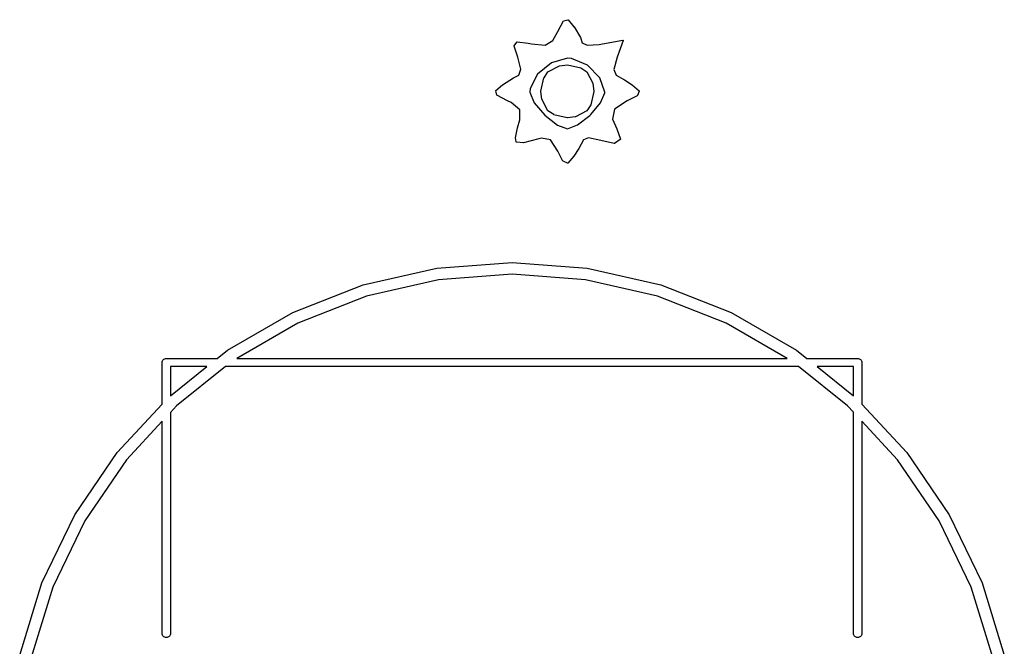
# Model space of a CAD drawing. Extents: x 3.09 to 8.99, y -6.18 to -2.41.
# Tile 20 of 119: x 4.07 to 4.63, y -3.76 to -3.4. Entities that reach past the tile are written whole.
import ezdxf

# ---------------------------------------------------------------- set-up
doc = ezdxf.new("R2010")
doc.units = 0
doc.header["$MEASUREMENT"] = 0
doc.layers.add('BLACK', color=7, linetype='CONTINUOUS')

msp = doc.modelspace()

# ---------------------------------------------------------------- linework, layer by layer
at = {"layer": 'BLACK', "linetype": 'CONTINUOUS'}
for p, q in [((4.37623, -3.40915), (4.37938, -3.40305)), ((4.37938, -3.40304), (4.37939, -3.40303)), ((4.37938, -3.40305), (4.37938, -3.40304)), ((4.37938, -3.40305), (4.37938, -3.40305)), ((4.37939, -3.40302), (4.3794, -3.40301)), ((4.37939, -3.40303), (4.37939, -3.40302)), ((4.3794, -3.40301), (4.37941, -3.40301)), ((4.37941, -3.40301), (4.37941, -3.403)), ((4.37941, -3.403), (4.37942, -3.403)), ((4.37942, -3.403), (4.37943, -3.40299)), ((4.37943, -3.40299), (4.37943, -3.40298)), ((4.37943, -3.40298), (4.37944, -3.40298)), ((4.37944, -3.40298), (4.37945, -3.40297)), ((4.37945, -3.40297), (4.37946, -3.40297)), ((4.37946, -3.40297), (4.37947, -3.40296)), ((4.37947, -3.40296), (4.37947, -3.40296)), ((4.37947, -3.40296), (4.37948, -3.40296)), ((4.37948, -3.40296), (4.3795, -3.40295)), ((4.3795, -3.40295), (4.3795, -3.40295)), ((4.3795, -3.40295), (4.37951, -3.40295)), ((4.37951, -3.40295), (4.38195, -3.40239)), ((4.38195, -3.40239), (4.38196, -3.40239)), ((4.38196, -3.40239), (4.38197, -3.40239)), ((4.38197, -3.40239), (4.38198, -3.40238)), ((4.38198, -3.40238), (4.38199, -3.40238)), ((4.38199, -3.40238), (4.382, -3.40238)), ((4.382, -3.40238), (4.38201, -3.40238)), ((4.38201, -3.40238), (4.38202, -3.40238)), ((4.38202, -3.40238), (4.38202, -3.40238)), ((4.38202, -3.40238), (4.38203, -3.40239)), ((4.38203, -3.40239), (4.38204, -3.40239)), ((4.38204, -3.40239), (4.38205, -3.40239)), ((4.38205, -3.40239), (4.38206, -3.40239)), ((4.38206, -3.40239), (4.38207, -3.4024)), ((4.38207, -3.4024), (4.38208, -3.4024)), ((4.38208, -3.4024), (4.38209, -3.4024)), ((4.38209, -3.4024), (4.3821, -3.40241)), ((4.3821, -3.40241), (4.3821, -3.40241)), ((4.3821, -3.40241), (4.38211, -3.40242)), ((4.38211, -3.40242), (4.38212, -3.40243)), ((4.38212, -3.40243), (4.38213, -3.40243)), ((4.38213, -3.40243), (4.38214, -3.40244)), ((4.38214, -3.40244), (4.38214, -3.40245)), ((4.38214, -3.40245), (4.38215, -3.40245)), ((4.38215, -3.40245), (4.38544, -3.40638)), ((4.37339, -3.41431), (4.37623, -3.40915)), ((4.38544, -3.40638), (4.38545, -3.40638)), ((4.38545, -3.40638), (4.38545, -3.40639)), ((4.38545, -3.40639), (4.38546, -3.4064)), ((4.38546, -3.4064), (4.38915, -3.41252)), ((4.3512, -3.41738), (4.35121, -3.41737)), ((4.35121, -3.41739), (4.3512, -3.41738)), ((4.35121, -3.41733), (4.35122, -3.41732)), ((4.35121, -3.41734), (4.35121, -3.41733)), ((4.35121, -3.41736), (4.35121, -3.41734)), ((4.35121, -3.41734), (4.35121, -3.41734)), ((4.35121, -3.41737), (4.35121, -3.41736)), ((4.35121, -3.41737), (4.35121, -3.41737)), ((4.35121, -3.41741), (4.35121, -3.41739)), ((4.35122, -3.4173), (4.35123, -3.41729)), ((4.35122, -3.41731), (4.35122, -3.4173)), ((4.35122, -3.41732), (4.35122, -3.41731)), ((4.35123, -3.41728), (4.35124, -3.41727)), ((4.35123, -3.41729), (4.35123, -3.41728)), ((4.35124, -3.41727), (4.35268, -3.41515)), ((4.35268, -3.41515), (4.35268, -3.41514)), ((4.35268, -3.41514), (4.35269, -3.41514)), ((4.35269, -3.41514), (4.3527, -3.41513)), ((4.3527, -3.41513), (4.3527, -3.41512)), ((4.3527, -3.41512), (4.35271, -3.41512)), ((4.35271, -3.41512), (4.35272, -3.41511)), ((4.35272, -3.41511), (4.35272, -3.4151)), ((4.35272, -3.4151), (4.35273, -3.4151)), ((4.35273, -3.4151), (4.35274, -3.41509)), ((4.35274, -3.41509), (4.35275, -3.41509)), ((4.35275, -3.41509), (4.35276, -3.41508)), ((4.35276, -3.41508), (4.35277, -3.41508)), ((4.35277, -3.41508), (4.35277, -3.41507)), ((4.35277, -3.41507), (4.35278, -3.41507)), ((4.35278, -3.41507), (4.35279, -3.41507)), ((4.35279, -3.41507), (4.3528, -3.41507)), ((4.3528, -3.41507), (4.35281, -3.41506)), ((4.35281, -3.41506), (4.35282, -3.41506)), ((4.35282, -3.41506), (4.35283, -3.41506)), ((4.35283, -3.41506), (4.35284, -3.41506)), ((4.35284, -3.41506), (4.35285, -3.41506)), ((4.35285, -3.41506), (4.35286, -3.41506)), ((4.35286, -3.41506), (4.35287, -3.41506)), ((4.35287, -3.41506), (4.35922, -3.41579)), ((4.35922, -3.41579), (4.35922, -3.41579)), ((4.35922, -3.41579), (4.35923, -3.41579)), ((4.35923, -3.41579), (4.35923, -3.41579)), ((4.35923, -3.41579), (4.36107, -3.41614)), ((4.36107, -3.41614), (4.369, -3.41688)), ((4.369, -3.41688), (4.37339, -3.41431)), ((4.38915, -3.41252), (4.38915, -3.41252)), ((4.38915, -3.41252), (4.38915, -3.41253)), ((4.38915, -3.41253), (4.38915, -3.41253)), ((4.38915, -3.41253), (4.38916, -3.41254)), ((4.38916, -3.41254), (4.38916, -3.41256)), ((4.38916, -3.41256), (4.38916, -3.41256)), ((4.38916, -3.41256), (4.38917, -3.41256)), ((4.38917, -3.41256), (4.39016, -3.41565)), ((4.39016, -3.41565), (4.3929, -3.41691)), ((4.3929, -3.41691), (4.3999, -3.41654)), ((4.3999, -3.41654), (4.4017, -3.41624)), ((4.4017, -3.41624), (4.41342, -3.41404)), ((4.41364, -3.4143), (4.41004, -3.42377)), ((4.41342, -3.41404), (4.41343, -3.41404)), ((4.41343, -3.41404), (4.41344, -3.41404)), ((4.41344, -3.41404), (4.41346, -3.41404)), ((4.41346, -3.41404), (4.41346, -3.41404)), ((4.41346, -3.41404), (4.41346, -3.41404)), ((4.41346, -3.41404), (4.41348, -3.41404)), ((4.41348, -3.41404), (4.41349, -3.41404)), ((4.41349, -3.41404), (4.4135, -3.41404)), ((4.4135, -3.41404), (4.4135, -3.41404)), ((4.4135, -3.41404), (4.41352, -3.41405)), ((4.41352, -3.41405), (4.41353, -3.41405)), ((4.41353, -3.41405), (4.41353, -3.41405)), ((4.41353, -3.41405), (4.41354, -3.41405)), ((4.41354, -3.41405), (4.41355, -3.41406)), ((4.41355, -3.41406), (4.41356, -3.41407)), ((4.41356, -3.41407), (4.41357, -3.41407)), ((4.41357, -3.41407), (4.41357, -3.41407)), ((4.41357, -3.41407), (4.41358, -3.41408)), ((4.41358, -3.41408), (4.4136, -3.41409)), ((4.4136, -3.41409), (4.4136, -3.4141)), ((4.4136, -3.4141), (4.4136, -3.4141)), ((4.4136, -3.4141), (4.41361, -3.41411)), ((4.41361, -3.41411), (4.41362, -3.41412)), ((4.41362, -3.41412), (4.41362, -3.41412)), ((4.41362, -3.41412), (4.41363, -3.41413)), ((4.41363, -3.41413), (4.41363, -3.41414)), ((4.41363, -3.41414), (4.41364, -3.41415)), ((4.41364, -3.41415), (4.41364, -3.41416)), ((4.41364, -3.41416), (4.41364, -3.41416)), ((4.41364, -3.41416), (4.41365, -3.41418)), ((4.41365, -3.41429), (4.41364, -3.4143)), ((4.41365, -3.41418), (4.41365, -3.41419)), ((4.41365, -3.41419), (4.41365, -3.4142)), ((4.41365, -3.4142), (4.41365, -3.4142)), ((4.41365, -3.4142), (4.41365, -3.41421)), ((4.41365, -3.41421), (4.41366, -3.41423)), ((4.41366, -3.41424), (4.41365, -3.41425)), ((4.41365, -3.41425), (4.41365, -3.41427)), ((4.41365, -3.41427), (4.41365, -3.41427)), ((4.41365, -3.41427), (4.41365, -3.41428)), ((4.41365, -3.41428), (4.41365, -3.41429)), ((4.41366, -3.41423), (4.41366, -3.41423)), ((4.41366, -3.41423), (4.41366, -3.41424)), ((4.35121, -3.41742), (4.35121, -3.41741)), ((4.35121, -3.41741), (4.35121, -3.41741)), ((4.35121, -3.41743), (4.35121, -3.41742)), ((4.35121, -3.41744), (4.35121, -3.41743)), ((4.35121, -3.41745), (4.35121, -3.41744)), ((4.35329, -3.42377), (4.35121, -3.41745)), ((4.355, -3.4307), (4.35329, -3.42377)), ((4.37253, -3.42699), (4.36467, -3.43346)), ((4.38169, -3.42437), (4.37253, -3.42699)), ((4.37714, -3.4288), (4.38164, -3.42814)), ((4.38164, -3.42814), (4.38164, -3.42814)), ((4.38164, -3.42814), (4.38166, -3.42814)), ((4.38166, -3.42814), (4.38167, -3.42814)), ((4.38167, -3.42814), (4.38168, -3.42814)), ((4.38168, -3.42814), (4.38168, -3.42814)), ((4.38168, -3.42814), (4.3817, -3.42814)), ((4.38409, -3.42457), (4.38169, -3.42437)), ((4.3817, -3.42814), (4.38171, -3.42814)), ((4.38171, -3.42814), (4.38936, -3.42995)), ((4.39313, -3.42844), (4.38409, -3.42457)), ((4.40025, -3.43558), (4.39313, -3.42844)), ((4.41004, -3.42377), (4.40832, -3.43092)), ((4.35081, -3.43559), (4.35385, -3.43408)), ((4.35385, -3.43408), (4.355, -3.4307)), ((4.36467, -3.43346), (4.36042, -3.44166)), ((4.36831, -3.43558), (4.3705, -3.43223)), ((4.3705, -3.43222), (4.37051, -3.43221)), ((4.3705, -3.43223), (4.3705, -3.43222)), ((4.37051, -3.43221), (4.37052, -3.43221)), ((4.37052, -3.4322), (4.37053, -3.43219)), ((4.37052, -3.43221), (4.37052, -3.4322)), ((4.37053, -3.43219), (4.37054, -3.43219)), ((4.37054, -3.43218), (4.37055, -3.43217)), ((4.37054, -3.43219), (4.37054, -3.43218)), ((4.37055, -3.43217), (4.37056, -3.43217)), ((4.37056, -3.43217), (4.37057, -3.43216)), ((4.37057, -3.43216), (4.37058, -3.43216)), ((4.37058, -3.43216), (4.37708, -3.42882)), ((4.37708, -3.42882), (4.37709, -3.42881)), ((4.37708, -3.42882), (4.37708, -3.42882)), ((4.37709, -3.42881), (4.3771, -3.42881)), ((4.3771, -3.42881), (4.37711, -3.42881)), ((4.37711, -3.42881), (4.37711, -3.4288)), ((4.37711, -3.4288), (4.37713, -3.4288)), ((4.37713, -3.4288), (4.37714, -3.4288)), ((4.38936, -3.42995), (4.38936, -3.42995)), ((4.38936, -3.42995), (4.38938, -3.42995)), ((4.38938, -3.42995), (4.38939, -3.42996)), ((4.38939, -3.42996), (4.38939, -3.42996)), ((4.38939, -3.42996), (4.3894, -3.42996)), ((4.3894, -3.42996), (4.38941, -3.42997)), ((4.38941, -3.42997), (4.38942, -3.42997)), ((4.38942, -3.42997), (4.39277, -3.43217)), ((4.39277, -3.43217), (4.39278, -3.43217)), ((4.39278, -3.43217), (4.39279, -3.43218)), ((4.39279, -3.43218), (4.39279, -3.43218)), ((4.39279, -3.43218), (4.3928, -3.43219)), ((4.3928, -3.43219), (4.39281, -3.43219)), ((4.39281, -3.43219), (4.39281, -3.4322)), ((4.39281, -3.4322), (4.39282, -3.43221)), ((4.39282, -3.43221), (4.39283, -3.43222)), ((4.39283, -3.43222), (4.39283, -3.43222)), ((4.39283, -3.43222), (4.39284, -3.43223)), ((4.39284, -3.43223), (4.39284, -3.43224)), ((4.39284, -3.43224), (4.39618, -3.43874)), ((4.40832, -3.43092), (4.40948, -3.43408)), ((4.40948, -3.43408), (4.41436, -3.43669)), ((4.34082, -3.44283), (4.34455, -3.43968)), ((4.34455, -3.43968), (4.34456, -3.43967)), ((4.34455, -3.43968), (4.34455, -3.43968)), ((4.34456, -3.43967), (4.34457, -3.43966)), ((4.34457, -3.43966), (4.35079, -3.4356)), ((4.35079, -3.4356), (4.3508, -3.43559)), ((4.35079, -3.4356), (4.35079, -3.4356)), ((4.3508, -3.43559), (4.35081, -3.43559)), ((4.36648, -3.44329), (4.36828, -3.43564)), ((4.36828, -3.43564), (4.36829, -3.43562)), ((4.36828, -3.43564), (4.36828, -3.43564)), ((4.36829, -3.4356), (4.3683, -3.43559)), ((4.36829, -3.43561), (4.36829, -3.4356)), ((4.36829, -3.43562), (4.36829, -3.43561)), ((4.36829, -3.43561), (4.36829, -3.43561)), ((4.3683, -3.43559), (4.36831, -3.43558)), ((4.39618, -3.43874), (4.39618, -3.43874)), ((4.39618, -3.43874), (4.39619, -3.43876)), ((4.39619, -3.43876), (4.39619, -3.43877)), ((4.39619, -3.43877), (4.39619, -3.43877)), ((4.39619, -3.43877), (4.3962, -3.43878)), ((4.3962, -3.43878), (4.3962, -3.43879)), ((4.3962, -3.43879), (4.3962, -3.4388)), ((4.3962, -3.4388), (4.39686, -3.4433)), ((4.40313, -3.44388), (4.40025, -3.43558)), ((4.41436, -3.43669), (4.41436, -3.43669)), ((4.41436, -3.43669), (4.41437, -3.43669)), ((4.41437, -3.43669), (4.41437, -3.4367)), ((4.41437, -3.4367), (4.41877, -3.43966)), ((4.41877, -3.43966), (4.41877, -3.43967)), ((4.41877, -3.43967), (4.41878, -3.43967)), ((4.41878, -3.43967), (4.41879, -3.43968)), ((4.41879, -3.43968), (4.4227, -3.4431)), ((4.34075, -3.44294), (4.34076, -3.44293)), ((4.34075, -3.44295), (4.34075, -3.44294)), ((4.34075, -3.44296), (4.34075, -3.44295)), ((4.34075, -3.44297), (4.34075, -3.44296)), ((4.34075, -3.44298), (4.34075, -3.44297)), ((4.34075, -3.44299), (4.34075, -3.44298)), ((4.34075, -3.443), (4.34075, -3.44299)), ((4.34075, -3.44301), (4.34075, -3.443)), ((4.34075, -3.44302), (4.34075, -3.44301)), ((4.34076, -3.44302), (4.34075, -3.44302)), ((4.34076, -3.4429), (4.34077, -3.44289)), ((4.34076, -3.44291), (4.34076, -3.4429)), ((4.34076, -3.44292), (4.34076, -3.44291)), ((4.34076, -3.44293), (4.34076, -3.44292)), ((4.34095, -3.44389), (4.34076, -3.44302)), ((4.34077, -3.44289), (4.34078, -3.44288)), ((4.34077, -3.44289), (4.34077, -3.44289)), ((4.34078, -3.44287), (4.34079, -3.44286)), ((4.34078, -3.44288), (4.34078, -3.44287)), ((4.34079, -3.44286), (4.34079, -3.44285)), ((4.34079, -3.44285), (4.3408, -3.44285)), ((4.3408, -3.44285), (4.34081, -3.44284)), ((4.34081, -3.44284), (4.34081, -3.44283)), ((4.34081, -3.44283), (4.34082, -3.44283)), ((4.34095, -3.4439), (4.34095, -3.44389)), ((4.3413, -3.44548), (4.34095, -3.4439)), ((4.3413, -3.44549), (4.3413, -3.44548)), ((4.34131, -3.44549), (4.3413, -3.44549)), ((4.34131, -3.44551), (4.34131, -3.44549)), ((4.34131, -3.44552), (4.34131, -3.44551)), ((4.34132, -3.44552), (4.34131, -3.44552)), ((4.34132, -3.44553), (4.34132, -3.44552)), ((4.34133, -3.44554), (4.34132, -3.44553)), ((4.34133, -3.44555), (4.34133, -3.44554)), ((4.34134, -3.44556), (4.34133, -3.44555)), ((4.36042, -3.44166), (4.3602, -3.44382)), ((4.3602, -3.44382), (4.36271, -3.44989)), ((4.36647, -3.4433), (4.36648, -3.44329)), ((4.36647, -3.44332), (4.36647, -3.4433)), ((4.36647, -3.44333), (4.36647, -3.44332)), ((4.36647, -3.44332), (4.36647, -3.44332)), ((4.36647, -3.44334), (4.36647, -3.44333)), ((4.36647, -3.44336), (4.36647, -3.44334)), ((4.36713, -3.44786), (4.36647, -3.44336)), ((4.36647, -3.44336), (4.36647, -3.44336)), ((4.39686, -3.44338), (4.39505, -3.45103)), ((4.39686, -3.4433), (4.39686, -3.44331)), ((4.39686, -3.44331), (4.39686, -3.44332)), ((4.39686, -3.44332), (4.39686, -3.44334)), ((4.39686, -3.44334), (4.39686, -3.44334)), ((4.39686, -3.44334), (4.39686, -3.44335)), ((4.39686, -3.44335), (4.39686, -3.44336)), ((4.39686, -3.44336), (4.39686, -3.44338)), ((4.40055, -3.44985), (4.40312, -3.44419)), ((4.40312, -3.44419), (4.40313, -3.44388)), ((4.42275, -3.44333), (4.42167, -3.44578)), ((4.4227, -3.4431), (4.4227, -3.44311)), ((4.4227, -3.44311), (4.42271, -3.44311)), ((4.42271, -3.44311), (4.42272, -3.44312)), ((4.42272, -3.44312), (4.42272, -3.44313)), ((4.42272, -3.44313), (4.42273, -3.44313)), ((4.42273, -3.44313), (4.42273, -3.44314)), ((4.42273, -3.44314), (4.42274, -3.44315)), ((4.42274, -3.44315), (4.42274, -3.44316)), ((4.42274, -3.44316), (4.42275, -3.44317)), ((4.42275, -3.44317), (4.42275, -3.44318)), ((4.42275, -3.44318), (4.42276, -3.44318)), ((4.42276, -3.44332), (4.42275, -3.44332)), ((4.42275, -3.44332), (4.42275, -3.44333)), ((4.42276, -3.44318), (4.42276, -3.44319)), ((4.42276, -3.44319), (4.42276, -3.4432)), ((4.42276, -3.4432), (4.42276, -3.44321)), ((4.42276, -3.44321), (4.42277, -3.44322)), ((4.42277, -3.44329), (4.42276, -3.4433)), ((4.42276, -3.4433), (4.42276, -3.44331)), ((4.42276, -3.44331), (4.42276, -3.44332)), ((4.42277, -3.44322), (4.42277, -3.44323)), ((4.42277, -3.44323), (4.42277, -3.44324)), ((4.42277, -3.44324), (4.42277, -3.44325)), ((4.42277, -3.44325), (4.42277, -3.44326)), ((4.42277, -3.44326), (4.42277, -3.44327)), ((4.42277, -3.44327), (4.42277, -3.44328)), ((4.42277, -3.44328), (4.42277, -3.44329)), ((4.34135, -3.44557), (4.34134, -3.44556)), ((4.34134, -3.44556), (4.34134, -3.44556)), ((4.34136, -3.44558), (4.34135, -3.44557)), ((4.34137, -3.44559), (4.34136, -3.44558)), ((4.34136, -3.44558), (4.34136, -3.44558)), ((4.34138, -3.4456), (4.34137, -3.44559)), ((4.34139, -3.4456), (4.34138, -3.4456)), ((4.3414, -3.44561), (4.34139, -3.4456)), ((4.34749, -3.44877), (4.3414, -3.44561)), ((4.3414, -3.44561), (4.3414, -3.44561)), ((4.3414, -3.44561), (4.3414, -3.44561)), ((4.3475, -3.44877), (4.34749, -3.44877)), ((4.34749, -3.44877), (4.34749, -3.44877)), ((4.34749, -3.44877), (4.34749, -3.44877)), ((4.34958, -3.44979), (4.3475, -3.44877)), ((4.35452, -3.45401), (4.34958, -3.44979)), ((4.36271, -3.44989), (4.36873, -3.45694)), ((4.36714, -3.44787), (4.36713, -3.44786)), ((4.36714, -3.44789), (4.36714, -3.44787)), ((4.36714, -3.4479), (4.36714, -3.44789)), ((4.36714, -3.44789), (4.36714, -3.44789)), ((4.36715, -3.44791), (4.36714, -3.4479)), ((4.36715, -3.44792), (4.36715, -3.44791)), ((4.37049, -3.45442), (4.36715, -3.44792)), ((4.36715, -3.44792), (4.36715, -3.44792)), ((4.39503, -3.45109), (4.39283, -3.45444)), ((4.39501, -3.45669), (4.40055, -3.44985)), ((4.39504, -3.45107), (4.39503, -3.45108)), ((4.39503, -3.45108), (4.39503, -3.45109)), ((4.39505, -3.45104), (4.39504, -3.45106)), ((4.39504, -3.45106), (4.39504, -3.45106)), ((4.39504, -3.45106), (4.39504, -3.45107)), ((4.39505, -3.45103), (4.39505, -3.45103)), ((4.39505, -3.45103), (4.39505, -3.45104)), ((4.4159, -3.44875), (4.40861, -3.45356)), ((4.42157, -3.44587), (4.4159, -3.44875)), ((4.42158, -3.44587), (4.42157, -3.44587)), ((4.42159, -3.44587), (4.42158, -3.44587)), ((4.4216, -3.44586), (4.42159, -3.44587)), ((4.42161, -3.44585), (4.4216, -3.44586)), ((4.42162, -3.44584), (4.42161, -3.44585)), ((4.42161, -3.44585), (4.42161, -3.44585)), ((4.42163, -3.44583), (4.42162, -3.44584)), ((4.42164, -3.44582), (4.42163, -3.44583)), ((4.42163, -3.44583), (4.42163, -3.44583)), ((4.42165, -3.44581), (4.42164, -3.44581)), ((4.42164, -3.44581), (4.42164, -3.44582)), ((4.42166, -3.4458), (4.42165, -3.44581)), ((4.42167, -3.44578), (4.42166, -3.44578)), ((4.42166, -3.44578), (4.42166, -3.44579)), ((4.42166, -3.44579), (4.42166, -3.4458)), ((4.35447, -3.4597), (4.35452, -3.45401)), ((4.3705, -3.45443), (4.37049, -3.45442)), ((4.3705, -3.45444), (4.3705, -3.45443)), ((4.37051, -3.45445), (4.3705, -3.45444)), ((4.37051, -3.45446), (4.37051, -3.45445)), ((4.37052, -3.45446), (4.37051, -3.45446)), ((4.37053, -3.45447), (4.37052, -3.45446)), ((4.37053, -3.45448), (4.37053, -3.45447)), ((4.37054, -3.45448), (4.37053, -3.45448)), ((4.37055, -3.45449), (4.37054, -3.45448)), ((4.37056, -3.4545), (4.37055, -3.45449)), ((4.37391, -3.45669), (4.37056, -3.4545)), ((4.37056, -3.4545), (4.37056, -3.4545)), ((4.37392, -3.4567), (4.37391, -3.45669)), ((4.37393, -3.45671), (4.37392, -3.4567)), ((4.37394, -3.45671), (4.37393, -3.45671)), ((4.37396, -3.45671), (4.37394, -3.45671)), ((4.37394, -3.45671), (4.37394, -3.45671)), ((4.37397, -3.45672), (4.37396, -3.45671)), ((4.38162, -3.45852), (4.37397, -3.45672)), ((4.37397, -3.45672), (4.37397, -3.45672)), ((4.39276, -3.45451), (4.38626, -3.45785)), ((4.39277, -3.4545), (4.39276, -3.45451)), ((4.39278, -3.4545), (4.39277, -3.4545)), ((4.39279, -3.45449), (4.39278, -3.45449)), ((4.39278, -3.45449), (4.39278, -3.4545)), ((4.3928, -3.45448), (4.39279, -3.45449)), ((4.39281, -3.45447), (4.3928, -3.45448)), ((4.39282, -3.45446), (4.39281, -3.45447)), ((4.39281, -3.45447), (4.39281, -3.45447)), ((4.39283, -3.45444), (4.39282, -3.45445)), ((4.39282, -3.45445), (4.39282, -3.45446)), ((4.39283, -3.45444), (4.39283, -3.45444)), ((4.39444, -3.45724), (4.39501, -3.45669)), ((4.40861, -3.45356), (4.40742, -3.45927)), ((4.3532, -3.46423), (4.35447, -3.4597)), ((4.36873, -3.45694), (4.37596, -3.46266)), ((4.38164, -3.45853), (4.38162, -3.45852)), ((4.38165, -3.45853), (4.38164, -3.45853)), ((4.38166, -3.45853), (4.38165, -3.45853)), ((4.38168, -3.45853), (4.38166, -3.45853)), ((4.38166, -3.45853), (4.38166, -3.45853)), ((4.38169, -3.45853), (4.38168, -3.45853)), ((4.3817, -3.45853), (4.38169, -3.45853)), ((4.3862, -3.45787), (4.3817, -3.45853)), ((4.38621, -3.45786), (4.3862, -3.45787)), ((4.38622, -3.45786), (4.38621, -3.45786)), ((4.38623, -3.45786), (4.38622, -3.45786)), ((4.38624, -3.45785), (4.38623, -3.45786)), ((4.38623, -3.45786), (4.38623, -3.45786)), ((4.38626, -3.45785), (4.38624, -3.45785)), ((4.38626, -3.45785), (4.38626, -3.45785)), ((4.38741, -3.46261), (4.39444, -3.45724)), ((4.40742, -3.45927), (4.41001, -3.46476)), ((4.35192, -3.46996), (4.35319, -3.46424)), ((4.35319, -3.46424), (4.3532, -3.46424)), ((4.3532, -3.46424), (4.3532, -3.46423)), ((4.3532, -3.46423), (4.3532, -3.46423)), ((4.37596, -3.46266), (4.38167, -3.46479)), ((4.38167, -3.46479), (4.38741, -3.46261)), ((4.41001, -3.46476), (4.41001, -3.46476)), ((4.41001, -3.46476), (4.41001, -3.46477)), ((4.41001, -3.46477), (4.41002, -3.46478)), ((4.41002, -3.46478), (4.41197, -3.47066)), ((4.35192, -3.46997), (4.35192, -3.46996)), ((4.35192, -3.46996), (4.35192, -3.46996)), ((4.35192, -3.46998), (4.35192, -3.46997)), ((4.35192, -3.47), (4.35192, -3.46998)), ((4.35192, -3.47002), (4.35192, -3.47)), ((4.35192, -3.47), (4.35192, -3.47)), ((4.35192, -3.47), (4.35192, -3.47)), ((4.35192, -3.47003), (4.35192, -3.47002)), ((4.35192, -3.47004), (4.35192, -3.47003)), ((4.35245, -3.47229), (4.35192, -3.47004)), ((4.35192, -3.47004), (4.35192, -3.47004)), ((4.35192, -3.47004), (4.35192, -3.47004)), ((4.35245, -3.4723), (4.35245, -3.47229)), ((4.35246, -3.47231), (4.35245, -3.4723)), ((4.35246, -3.47232), (4.35246, -3.47231)), ((4.35246, -3.47233), (4.35246, -3.47232)), ((4.35247, -3.47233), (4.35246, -3.47233)), ((4.35247, -3.47234), (4.35247, -3.47233)), ((4.35248, -3.47235), (4.35247, -3.47234)), ((4.35248, -3.47236), (4.35248, -3.47235)), ((4.35249, -3.47237), (4.35248, -3.47236)), ((4.3525, -3.47238), (4.35249, -3.47237)), ((4.35249, -3.47237), (4.35249, -3.47237)), ((4.35251, -3.47239), (4.3525, -3.47238)), ((4.35251, -3.4724), (4.35251, -3.47239)), ((4.35252, -3.4724), (4.35251, -3.4724)), ((4.35253, -3.47241), (4.35252, -3.4724)), ((4.35254, -3.47241), (4.35253, -3.47241)), ((4.35255, -3.47242), (4.35254, -3.47241)), ((4.35256, -3.47243), (4.35255, -3.47242)), ((4.35255, -3.47242), (4.35255, -3.47242)), ((4.35257, -3.47243), (4.35256, -3.47243)), ((4.35258, -3.47243), (4.35257, -3.47243)), ((4.35259, -3.47244), (4.35258, -3.47243)), ((4.3526, -3.47244), (4.35259, -3.47244)), ((4.35261, -3.47244), (4.3526, -3.47244)), ((4.35262, -3.47244), (4.35261, -3.47244)), ((4.35263, -3.47244), (4.35262, -3.47244)), ((4.35262, -3.47244), (4.35262, -3.47244)), ((4.35653, -3.47277), (4.35263, -3.47244)), ((4.35654, -3.47277), (4.35653, -3.47277)), ((4.35655, -3.47277), (4.35654, -3.47277)), ((4.35656, -3.47277), (4.35655, -3.47277)), ((4.35657, -3.47277), (4.35656, -3.47277)), ((4.35658, -3.47276), (4.35657, -3.47277)), ((4.35659, -3.47276), (4.35658, -3.47276)), ((4.36533, -3.47053), (4.35659, -3.47276)), ((4.35659, -3.47276), (4.35659, -3.47276)), ((4.36692, -3.47013), (4.36533, -3.47053)), ((4.37206, -3.47116), (4.36692, -3.47013)), ((4.37623, -3.47752), (4.37206, -3.47116)), ((4.39092, -3.47114), (4.38831, -3.47602)), ((4.39374, -3.46992), (4.39092, -3.47114)), ((4.40074, -3.47152), (4.39374, -3.46992)), ((4.40843, -3.47318), (4.40074, -3.47152)), ((4.40074, -3.47152), (4.40074, -3.47152)), ((4.40074, -3.47152), (4.40074, -3.47152)), ((4.40845, -3.47318), (4.40843, -3.47318)), ((4.40843, -3.47318), (4.40843, -3.47318)), ((4.40843, -3.47318), (4.40843, -3.47318)), ((4.40846, -3.47319), (4.40845, -3.47318)), ((4.40847, -3.47319), (4.40846, -3.47319)), ((4.40849, -3.47319), (4.40847, -3.47319)), ((4.40847, -3.47319), (4.40847, -3.47319)), ((4.4085, -3.47318), (4.40849, -3.47319)), ((4.40851, -3.47318), (4.4085, -3.47318)), ((4.4085, -3.47318), (4.4085, -3.47318)), ((4.40852, -3.47318), (4.40851, -3.47318)), ((4.40854, -3.47317), (4.40852, -3.47318)), ((4.40856, -3.47316), (4.40854, -3.47317)), ((4.40854, -3.47317), (4.40854, -3.47317)), ((4.40854, -3.47317), (4.40854, -3.47317)), ((4.40857, -3.47316), (4.40856, -3.47316)), ((4.40858, -3.47315), (4.40857, -3.47316)), ((4.41189, -3.47089), (4.40858, -3.47315)), ((4.40858, -3.47315), (4.40858, -3.47315)), ((4.40858, -3.47315), (4.40858, -3.47315)), ((4.4119, -3.47088), (4.41189, -3.47089)), ((4.41191, -3.47087), (4.4119, -3.47088)), ((4.41192, -3.47086), (4.41191, -3.47087)), ((4.41191, -3.47087), (4.41191, -3.47087)), ((4.41193, -3.47085), (4.41192, -3.47086)), ((4.41194, -3.47084), (4.41193, -3.47085)), ((4.41193, -3.47085), (4.41193, -3.47085)), ((4.41195, -3.47083), (4.41194, -3.47084)), ((4.41196, -3.47081), (4.41195, -3.47082)), ((4.41195, -3.47082), (4.41195, -3.47083)), ((4.41197, -3.47079), (4.41196, -3.4708)), ((4.41196, -3.4708), (4.41196, -3.47081)), ((4.41196, -3.47081), (4.41196, -3.47081)), ((4.41197, -3.47066), (4.41197, -3.47066)), ((4.41197, -3.47066), (4.41197, -3.47068)), ((4.41197, -3.47068), (4.41197, -3.47068)), ((4.41197, -3.47068), (4.41197, -3.47069)), ((4.41197, -3.47069), (4.41198, -3.4707)), ((4.41198, -3.47074), (4.41197, -3.47075)), ((4.41197, -3.47075), (4.41197, -3.47076)), ((4.41197, -3.47076), (4.41197, -3.47077)), ((4.41197, -3.47077), (4.41197, -3.47078)), ((4.41197, -3.47078), (4.41197, -3.47079)), ((4.41198, -3.4707), (4.41198, -3.47071)), ((4.41198, -3.47071), (4.41198, -3.47072)), ((4.41198, -3.47072), (4.41198, -3.47073)), ((4.41198, -3.47073), (4.41198, -3.47074)), ((4.37913, -3.48324), (4.37623, -3.47752)), ((4.3883, -3.47604), (4.38534, -3.48044)), ((4.38831, -3.47603), (4.3883, -3.47604)), ((4.38831, -3.47602), (4.38831, -3.47603)), ((4.38831, -3.47603), (4.38831, -3.47603)), ((4.37913, -3.48325), (4.37913, -3.48324)), ((4.37914, -3.48325), (4.37913, -3.48325)), ((4.37914, -3.48326), (4.37914, -3.48325)), ((4.37915, -3.48327), (4.37914, -3.48326)), ((4.37916, -3.48328), (4.37915, -3.48327)), ((4.37916, -3.48329), (4.37916, -3.48328)), ((4.37917, -3.48329), (4.37916, -3.48329)), ((4.37918, -3.4833), (4.37917, -3.48329)), ((4.37919, -3.48331), (4.37918, -3.4833)), ((4.37918, -3.4833), (4.37918, -3.4833)), ((4.3792, -3.48332), (4.37919, -3.48331)), ((4.37921, -3.48332), (4.3792, -3.48332)), ((4.37922, -3.48333), (4.37921, -3.48332)), ((4.37923, -3.48333), (4.37922, -3.48333)), ((4.37922, -3.48333), (4.37922, -3.48333)), ((4.38167, -3.48441), (4.37923, -3.48333)), ((4.38168, -3.48441), (4.38167, -3.48441)), ((4.38169, -3.48442), (4.38168, -3.48441)), ((4.3817, -3.48442), (4.38169, -3.48442)), ((4.38171, -3.48442), (4.3817, -3.48442)), ((4.38172, -3.48442), (4.38171, -3.48442)), ((4.38172, -3.48443), (4.38172, -3.48442)), ((4.38174, -3.48443), (4.38172, -3.48443)), ((4.38175, -3.48443), (4.38174, -3.48443)), ((4.38176, -3.48443), (4.38175, -3.48443)), ((4.38177, -3.48443), (4.38176, -3.48443)), ((4.38176, -3.48443), (4.38176, -3.48443)), ((4.38179, -3.48443), (4.38177, -3.48443)), ((4.3818, -3.48442), (4.38179, -3.48442)), ((4.38179, -3.48442), (4.38179, -3.48443)), ((4.38181, -3.48442), (4.3818, -3.48442)), ((4.38182, -3.48442), (4.38181, -3.48442)), ((4.38183, -3.48441), (4.38182, -3.48442)), ((4.38184, -3.48441), (4.38183, -3.48441)), ((4.38185, -3.4844), (4.38184, -3.48441)), ((4.38186, -3.4844), (4.38185, -3.4844)), ((4.38187, -3.48439), (4.38186, -3.48439)), ((4.38186, -3.48439), (4.38186, -3.4844)), ((4.38188, -3.48438), (4.38187, -3.48439)), ((4.38189, -3.48437), (4.38188, -3.48438)), ((4.3819, -3.48436), (4.38189, -3.48437)), ((4.38189, -3.48437), (4.38189, -3.48437)), ((4.38532, -3.48046), (4.3819, -3.48436)), ((4.3819, -3.48436), (4.3819, -3.48436)), ((4.38533, -3.48045), (4.38532, -3.48046)), ((4.38534, -3.48044), (4.38533, -3.48044)), ((4.38533, -3.48044), (4.38533, -3.48045)), ((4.30697, -3.54448), (4.35, -3.54126)), ((4.35, -3.54126), (4.39303, -3.54448)), ((4.26489, -3.55409), (4.30697, -3.54448)), ((4.39303, -3.54448), (4.43511, -3.55409)), ((4.30796, -3.5511), (4.26687, -3.56048)), ((4.35, -3.54795), (4.30796, -3.5511)), ((4.39204, -3.5511), (4.35, -3.54795)), ((4.43313, -3.56048), (4.39204, -3.5511)), ((4.22472, -3.56985), (4.26489, -3.55409)), ((4.43511, -3.55409), (4.47528, -3.56985)), ((4.26687, -3.56048), (4.22762, -3.57588)), ((4.47238, -3.57588), (4.43313, -3.56048)), ((4.18735, -3.59143), (4.22472, -3.56985)), ((4.47528, -3.56985), (4.51265, -3.59143)), ((4.22762, -3.57588), (4.19261, -3.5961)), ((4.50739, -3.5961), (4.47238, -3.57588)), ((4.18149, -3.5961), (4.18735, -3.59143)), ((4.51265, -3.59143), (4.51851, -3.5961)), ((4.14999, -3.598), (4.15013, -3.59756)), ((4.15013, -3.59756), (4.15035, -3.59715)), ((4.15035, -3.59715), (4.15064, -3.59679)), ((4.15064, -3.59679), (4.151, -3.59649)), ((4.151, -3.59649), (4.15141, -3.59627)), ((4.15141, -3.59627), (4.15186, -3.59614)), ((4.15186, -3.59614), (4.15221, -3.5961)), ((4.15221, -3.5961), (4.15232, -3.59609)), ((4.15221, -3.5961), (4.15221, -3.5961)), ((4.15232, -3.59609), (4.15244, -3.5961)), ((4.15244, -3.5961), (4.18149, -3.5961)), ((4.19261, -3.5961), (4.50739, -3.5961)), ((4.51851, -3.5961), (4.54752, -3.5961)), ((4.54752, -3.5961), (4.54764, -3.59609)), ((4.54764, -3.59609), (4.54775, -3.5961)), ((4.54775, -3.5961), (4.54809, -3.59614)), ((4.54809, -3.59614), (4.5481, -3.59614)), ((4.5481, -3.59614), (4.54855, -3.59627)), ((4.54855, -3.59627), (4.54896, -3.59649)), ((4.54896, -3.59649), (4.54932, -3.59679)), ((4.54932, -3.59679), (4.54961, -3.59715)), ((4.54961, -3.59715), (4.54983, -3.59756)), ((4.54983, -3.59756), (4.54997, -3.598)), ((4.14995, -3.59846), (4.14999, -3.598)), ((4.14996, -3.59858), (4.14995, -3.59846)), ((4.14996, -3.62227), (4.14996, -3.59858)), ((4.15469, -3.60083), (4.15469, -3.61748)), ((4.15469, -3.61748), (4.17557, -3.60083)), ((4.17557, -3.60083), (4.15469, -3.60083)), ((4.18627, -3.60083), (4.15816, -3.62324)), ((4.51373, -3.60083), (4.18627, -3.60083)), ((4.54184, -3.62324), (4.51373, -3.60083)), ((4.52443, -3.60083), (4.54528, -3.61745)), ((4.54528, -3.60083), (4.52443, -3.60083)), ((4.54528, -3.61745), (4.54528, -3.60083)), ((4.54997, -3.598), (4.54998, -3.59818)), ((4.54998, -3.59818), (4.55001, -3.59846)), ((4.55001, -3.59846), (4.55, -3.59858)), ((4.55, -3.59858), (4.55, -3.62223)), ((4.12425, -3.64997), (4.14996, -3.62227)), ((4.15816, -3.62324), (4.15469, -3.62699)), ((4.54528, -3.62695), (4.54184, -3.62324)), ((4.55, -3.62223), (4.57575, -3.64997)), ((4.15469, -3.62699), (4.15469, -3.75354)), ((4.54528, -3.75354), (4.54528, -3.62695)), ((4.14996, -3.63208), (4.12949, -3.65415)), ((4.14996, -3.75354), (4.14996, -3.63208)), ((4.57051, -3.65415), (4.55, -3.63204)), ((4.55, -3.63204), (4.55, -3.75354)), ((4.09994, -3.68563), (4.12425, -3.64997)), ((4.57575, -3.64997), (4.60006, -3.68563)), ((4.12949, -3.65415), (4.10574, -3.68898)), ((4.59426, -3.68898), (4.57051, -3.65415)), ((4.08122, -3.72451), (4.09994, -3.68563)), ((4.60006, -3.68563), (4.61878, -3.72451)), ((4.10574, -3.68898), (4.08745, -3.72696)), ((4.61255, -3.72696), (4.59426, -3.68898)), ((4.0685, -3.76575), (4.08122, -3.72451)), ((4.08745, -3.72696), (4.07502, -3.76724)), ((4.62498, -3.76724), (4.61255, -3.72696)), ((4.61878, -3.72451), (4.6315, -3.76575)), ((4.14999, -3.75389), (4.14996, -3.75354)), ((4.15013, -3.75433), (4.14999, -3.75389)), ((4.15035, -3.75474), (4.15013, -3.75433)), ((4.15064, -3.7551), (4.15035, -3.75474)), ((4.151, -3.7554), (4.15064, -3.7551)), ((4.154, -3.7551), (4.15364, -3.7554)), ((4.1543, -3.75474), (4.154, -3.7551)), ((4.15452, -3.75433), (4.1543, -3.75474)), ((4.15465, -3.75389), (4.15452, -3.75433)), ((4.15469, -3.75354), (4.15465, -3.75389)), ((4.54531, -3.75389), (4.54528, -3.75354)), ((4.54544, -3.75433), (4.54531, -3.75389)), ((4.54566, -3.75474), (4.54544, -3.75433)), ((4.54596, -3.7551), (4.54566, -3.75474)), ((4.54632, -3.7554), (4.54596, -3.7551)), ((4.54932, -3.7551), (4.54896, -3.7554)), ((4.54961, -3.75474), (4.54932, -3.7551)), ((4.54983, -3.75433), (4.54961, -3.75474)), ((4.54997, -3.75389), (4.54983, -3.75433)), ((4.55, -3.75354), (4.54997, -3.75389)), ((4.15141, -3.75562), (4.151, -3.7554)), ((4.15186, -3.75575), (4.15141, -3.75562)), ((4.15232, -3.7558), (4.15186, -3.75575)), ((4.15279, -3.75575), (4.15232, -3.7558)), ((4.15323, -3.75562), (4.15279, -3.75575)), ((4.15364, -3.7554), (4.15323, -3.75562)), ((4.54673, -3.75562), (4.54632, -3.7554)), ((4.54717, -3.75575), (4.54673, -3.75562)), ((4.54764, -3.7558), (4.54717, -3.75575)), ((4.5481, -3.75575), (4.54764, -3.7558)), ((4.54855, -3.75562), (4.5481, -3.75575)), ((4.54896, -3.7554), (4.54855, -3.75562))]:
    msp.add_line(p, q, dxfattribs=at)

doc.saveas('drawing.dxf')
